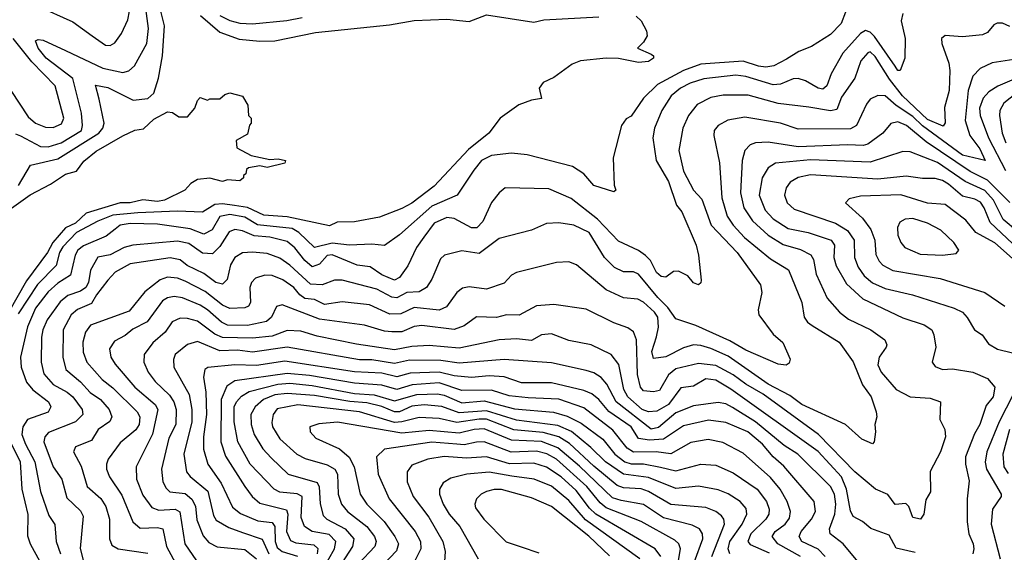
# Model space of a CAD drawing. Extents: x 1308313 to 1441400, y 959662 to 1036319.
# Tile 38 of 256: x 1342831 to 1346783, y 980941 to 983080. Entities that reach past the tile are written whole.
import ezdxf

# ---------------------------------------------------------------- set-up
doc = ezdxf.new("R2010")
doc.units = 0

msp = doc.modelspace()

# ---------------------------------------------------------------- linework, layer by layer
at = {"layer": '0CON10XD'}
for points in [[(1342901.1, 983135), (1343045, 983071.2), (1343121.5, 983015), (1343175, 982977.9), (1343195, 982976.2), (1343212.6, 982987.4), (1343240, 983025), (1343265, 983080), (1343285.5, 983185)], [(1342815, 982621.5), (1342835, 982614.1), (1342915, 982571.3), (1342945, 982569.7), (1342997.8, 982585), (1343079.3, 982635), (1343083.7, 982655), (1343079.5, 982705), (1343044, 982844), (1342937.8, 982925), (1342905.9, 982965), (1342894.3, 982995), (1342905, 983000), (1342925, 982997.1), (1343015, 982955.9), (1343165, 982885.8), (1343245, 982868.3), (1343269.1, 982875), (1343292.4, 982895), (1343340.9, 982985), (1343347.8, 983045), (1343335.1, 983145)], [(1342825.9, 982414.1), (1342875, 982495.7), (1342985, 982521.2), (1343149.5, 982625), (1343164.8, 982645), (1343170.9, 982665), (1343150.4, 982760.4), (1343135, 982817.1), (1343185, 982807.3), (1343286.5, 982756.5), (1343345, 982763.5), (1343369.7, 982785), (1343388.8, 982845), (1343404.1, 982935), (1343411.9, 983055), (1343382.7, 983175)], [(1346145, 983110), (1346128.1, 983065), (1346085, 983021.1), (1346008.3, 982971.7), (1345958.2, 982951.8), (1345908.6, 982921.4), (1345857.5, 982895), (1345825, 982890), (1345796.7, 982893.3), (1345735, 982914.1), (1345565, 982901.9), (1345495, 982876.6), (1345390.5, 982819.5), (1345334.8, 982765), (1345285, 982693.1), (1345265, 982681.9), (1345246.2, 982655), (1345212.9, 982525), (1345217.5, 982415), (1345223.8, 982395), (1345215, 982389.2), (1345135, 982414.4), (1345095, 982461.4), (1345050, 982490), (1344867.8, 982537.8), (1344805, 982544.7), (1344725, 982534.8), (1344685, 982514.2), (1344654.3, 982475.7), (1344586.7, 982375), (1344485, 982331.6), (1344355, 982216.4), (1344295, 982173.6), (1344245, 982178.9), (1344155, 982175.2), (1344085, 982183.3), (1344015, 982165.7), (1343952, 982225), (1343925, 982242.2), (1343786, 982256), (1343735, 982287), (1343675, 982297.8), (1343635, 982290), (1343603.7, 982236.3), (1343570.8, 982219.2), (1343515, 982239.9), (1343385, 982259.1), (1343275, 982261.4), (1343234.6, 982255), (1343215, 982238.8), (1343178.8, 982211.2), (1343087.9, 982172.1), (1343065, 982154.1), (1343053.4, 982135), (1343035.7, 982054.3), (1342985, 982022.3), (1342945, 981986.9), (1342895, 981921.3), (1342863, 981847), (1342834.8, 981725), (1342837.3, 981685), (1342858.5, 981625), (1342884.4, 981594.4), (1342947.5, 981545), (1342956.2, 981525), (1342945, 981504.1), (1342862.8, 981475), (1342843.4, 981445), (1342840, 981415), (1342854, 981375), (1342891.9, 981305), (1342915.2, 981185), (1342948.9, 981088.9), (1342972.7, 981052.7), (1342977.6, 980985), (1342994.6, 980934.6)], [(1346375.7, 983104.3), (1346368.2, 983075), (1346385.3, 983005), (1346383.3, 982925), (1346365, 982875.8), (1346355, 982875.6), (1346345, 982893.6), (1346262.4, 983012.4), (1346245, 983030.2), (1346225, 983037), (1346206.2, 983025), (1346134.8, 982945), (1346087.7, 982862.3), (1346070.7, 982815), (1346055, 982800.9), (1346035, 982804.8), (1345984.2, 982834.2), (1345955, 982844), (1345935, 982842.9), (1345885, 982821.2), (1345855, 982818.5), (1345745, 982852.2), (1345705, 982857.4), (1345576.9, 982843.1), (1345521.5, 982825), (1345483.2, 982805), (1345446.2, 982773.8), (1345408.1, 982715), (1345379.1, 982645), (1345371.6, 982605), (1345385.9, 982515), (1345435, 982430), (1345467.7, 982335), (1345488.6, 982308.6), (1345545.8, 982175), (1345555.4, 982135), (1345566.5, 982033.5), (1345565, 982023.3), (1345555, 982015.7), (1345535, 982022.9), (1345512.1, 982052.1), (1345475, 982070.6), (1345455, 982068.6), (1345425, 982045.8), (1345405, 982049.1), (1345387.3, 982065), (1345362.9, 982112.9), (1345343.2, 982133.3), (1345315, 982152.9), (1345235, 982190.4), (1345149.6, 982279.6), (1345045, 982362.3), (1344955, 982400.6), (1344780, 982405), (1344755.8, 982385), (1344725, 982345.7), (1344690.6, 982269.4), (1344666.3, 982243.7), (1344645, 982244.2), (1344575, 982282.3), (1344545, 982285.2), (1344495, 982262.7), (1344452.7, 982207.3), (1344424.3, 982165), (1344388.7, 982091.3), (1344355, 982044.6), (1344335, 982034.7), (1344285, 982055.2), (1344237.5, 982087.5), (1344185, 982094.2), (1344085, 982136.3), (1344065, 982133.6), (1344035, 982098.7), (1344005, 982087.9), (1343975, 982112.4), (1343935, 982163.4), (1343905, 982189.3), (1343835, 982207.4), (1343772.2, 982212.2), (1343725, 982232.6), (1343695, 982237.8), (1343671.5, 982228.5), (1343635, 982169.7), (1343605, 982140), (1343565, 982142), (1343510.7, 982180.7), (1343465, 982190.6), (1343285, 982174.4), (1343250.5, 982165), (1343195, 982136.1), (1343145, 982126.3), (1343115.1, 982074.9)], [(1343557.1, 983097.1), (1343635, 983029.4), (1343712.2, 983002.2), (1343795, 982994), (1343855.7, 982995.7), (1344018.1, 983028.1), (1344315, 983059.1), (1344415, 983076.9), (1344545, 983082.2), (1344635, 983072.5), (1344705, 983098.9), (1344895, 983070.4), (1344935, 983078.8), (1345155, 983091.3)], [(1345305, 983094), (1345326, 983075), (1345346.7, 983035), (1345348.8, 983015), (1345335, 982990), (1345310, 982965), (1345365, 982941.2), (1345374.4, 982935), (1345374.5, 982925), (1345355, 982911.9), (1345315, 982908.7), (1345235, 982924.3), (1345185, 982925.7), (1345082.5, 982915), (1345048, 982902), (1344975, 982847.5), (1344932.1, 982827.9), (1344916, 982805), (1344925.8, 982764.2), (1344885, 982757.1), (1344835, 982738.6), (1344759.4, 982685), (1344713.8, 982625), (1344631.9, 982558.1), (1344495, 982411.8), (1344405, 982343.9), (1344365, 982321.4), (1344275, 982286.6), (1344175, 982268.1), (1344105, 982266.9), (1344075, 982252.1), (1343905, 982288.6), (1343811.4, 982295), (1343745.5, 982325.5), (1343693.5, 982333.5), (1343645, 982340.4), (1343615, 982338.1), (1343565, 982307.7), (1343465, 982311.3), (1343305.1, 982305.1), (1343205, 982294.5), (1343145, 982270.5), (1343059.8, 982225), (1343005, 982168), (1342991.1, 982145), (1342977.4, 982092.6), (1342903.1, 982016.9), (1342825, 981899.3)], [(1343635, 983097.2), (1343675, 983077.3), (1343715, 983066.6), (1343765, 983063.8), (1343903, 983077), (1343965, 983088.9)], [(1346805, 983052.7), (1346775.6, 983065.6), (1346753.5, 983066.5), (1346740.4, 983059.6), (1346715, 983028.1), (1346695, 983018.8), (1346615, 983010.8), (1346545, 983016.2), (1346530, 983005), (1346531.5, 982985), (1346560.6, 982905), (1346564.1, 982875.9), (1346560.8, 982795), (1346542.7, 982727.3), (1346544.7, 982665.3), (1346537.4, 982652.6), (1346475, 982678.7), (1346374.4, 982774.4), (1346321.4, 982841.4), (1346265, 982931.8), (1346245, 982950.8), (1346235, 982947.5), (1346207.5, 982915), (1346182.5, 982845), (1346129.5, 982769.5), (1346111.2, 982718.8), (1346085.8, 982714.2), (1345998.3, 982728.3)], [(1342795.2, 982795.2), (1342865, 982690.3), (1342895, 982664.8), (1342935, 982648.9), (1342965, 982646.6), (1342998.6, 982661.4), (1343008.7, 982685), (1342973.2, 982815), (1342880.6, 982910.6), (1342805.5, 983005)], [(1346856.2, 982925), (1346733.9, 982906.1), (1346686.1, 982883.9), (1346656.5, 982853.5), (1346637.2, 982795), (1346625.4, 982675.4), (1346644, 982615), (1346685, 982561), (1346705.6, 982514.4), (1346615, 982536), (1346453.7, 982653.7), (1346415, 982690.7), (1346348.5, 982735), (1346305, 982773.6), (1346274.8, 982775.2), (1346245, 982761.2), (1346229.4, 982740.6), (1346188.9, 982655), (1346165, 982641.6), (1345955, 982639.8), (1345885, 982663.9), (1345742, 982688), (1345673.8, 982676.2), (1345635, 982655.5), (1345618.2, 982635), (1345616.8, 982615), (1345640.1, 982505), (1345648.5, 982365), (1345670.9, 982290.9), (1345694.3, 982255), (1345740.3, 982205), (1345845, 982120.2), (1345916.7, 982075), (1345970.7, 981945), (1345979.6, 981885), (1345992.9, 981865), (1346011.6, 981851.6), (1346120, 981785), (1346176.5, 981706.5), (1346213.5, 981613.5), (1346248.2, 981565), (1346268.6, 981505), (1346270.8, 981485), (1346262.5, 981455), (1346266, 981425), (1346260, 981385), (1346253.6, 981376.4), (1346211.5, 981395), (1346145, 981454.4), (1345970.7, 981535), (1345921.5, 981571.5), (1345835, 981617.1), (1345675, 981728.5), (1345605, 981759.4), (1345565, 981772.3), (1345535, 981774.4), (1345495, 981761.9), (1345425, 981726.4), (1345375, 981719.1), (1345367.7, 981747.7), (1345387.1, 981807.1), (1345394.3, 981845), (1345392.1, 981885), (1345378.9, 981905), (1345335, 981945.3), (1345312.5, 981957.5), (1345255, 981963.1), (1345185, 981995.9), (1345065.3, 982095.3), (1345035, 982107.5), (1344985, 982105.4), (1344825, 982065.3), (1344805, 982053.5), (1344775, 982022.1), (1344705, 981997.5), (1344635, 982006.9), (1344608.2, 982001.7), (1344585, 981984.5), (1344543.6, 981926.4), (1344515, 981914), (1344415, 981924.8), (1344360.6, 981899.4), (1344317.1, 981897.1), (1344235, 981934.8), (1344125, 981946.7), (1344055, 981936.3), (1344015, 981956.7), (1343975, 981961), (1343955.3, 981975.3), (1343931.4, 982005), (1343887.5, 982035), (1343845, 982052.5), (1343815, 982053.6), (1343778.2, 982041.7), (1343762, 982025), (1343755.3, 982004.7), (1343758.1, 981945), (1343749.9, 981930.1), (1343735, 981922.7), (1343675, 981920.2), (1343645, 981933.2), (1343575, 981988.7), (1343495, 982030.7), (1343465, 982042.3), (1343425, 982046.8), (1343394.9, 982035.1), (1343333.3, 981986.7), (1343271, 981909), (1343115, 981852.9), (1343095, 981825.6), (1343085.2, 981785), (1343086.6, 981745), (1343100.2, 981705), (1343162.1, 981635), (1343205, 981601.3), (1343303.1, 981505), (1343313.5, 981485), (1343310.2, 981455), (1343297, 981433), (1343235, 981381.3), (1343186.6, 981315), (1343179.2, 981295), (1343180.3, 981275), (1343191.8, 981245), (1343240.8, 981170.8), (1343285, 981063.5), (1343315, 981038.9), (1343385, 981041.1), (1343405.2, 981035.2), (1343419.8, 980965), (1343473.5, 980865)], [(1346869.1, 982860.9), (1346756.7, 982813.3), (1346720.3, 982789.7), (1346698.1, 982765), (1346683.7, 982725), (1346686.2, 982695), (1346719.3, 982605), (1346786.9, 982475)], [(1342703.3, 982256.7), (1342873.8, 982376.2), (1342955, 982419.2), (1343015, 982459.5), (1343058.7, 982471.3), (1343088.3, 982511.7), (1343138.3, 982551.7), (1343245, 982613.9), (1343293.4, 982636.6), (1343327.6, 982642.4), (1343369.6, 982680.4), (1343425, 982709.5), (1343445, 982706.7), (1343469.8, 982689.8), (1343505, 982690.4), (1343534.5, 982725), (1343544.6, 982755), (1343555, 982766.9), (1343585, 982756.7), (1343595, 982762.5), (1343635, 982762.5), (1343655, 982780), (1343675, 982786.7), (1343725, 982772.5), (1343747, 982737), (1343750, 982695), (1343760, 982685), (1343760, 982665), (1343753, 982657), (1343745, 982620), (1343700, 982595), (1343702.5, 982565), (1343760, 982535), (1343835, 982519.2), (1343868.3, 982521.7), (1343897.5, 982515), (1343895.5, 982504.5), (1343825, 982486.2), (1343795, 982493.3), (1343750, 982485), (1343741.7, 982478.3), (1343738.3, 982461.7), (1343730, 982455), (1343730, 982445), (1343715, 982433.3), (1343665, 982437.5), (1343645, 982430), (1343593.9, 982443.9), (1343545, 982438.8), (1343518.3, 982421.7), (1343493.8, 982395), (1343412, 982355), (1343385, 982350.5), (1343325, 982356.6), (1343275, 982345.2), (1343235, 982344.4), (1343097.5, 982302.5), (1343055, 982263.5), (1343015.5, 982244.5), (1342964.5, 982185.5), (1342942.8, 982145), (1342858, 982032), (1342752.3, 981845)], [(1346850.3, 982799.7), (1346781.2, 982745), (1346765.2, 982715), (1346763.5, 982695), (1346773.6, 982625), (1346788.2, 982585)], [(1345998.3, 982728.3), (1345875, 982743.4), (1345755, 982777.3), (1345655, 982777.4), (1345605, 982767.5), (1345550.3, 982739.7), (1345514.7, 982695), (1345491.9, 982645), (1345476.5, 982555), (1345495, 982472.1), (1345535, 982395.4), (1345569.1, 982359.1), (1345605.7, 982255), (1345710.9, 982145), (1345804.8, 982014.8), (1345809.8, 981985), (1345794.5, 981915), (1345797.1, 981895), (1345855, 981817.3), (1345893.6, 981783.6), (1345922.7, 981717.3), (1345919.3, 981700.7), (1345907.3, 981692.7), (1345875, 981697.1), (1345745, 981753.4), (1345681.1, 981791.1), (1345545, 981852.4), (1345465, 981878.9), (1345432.7, 981925), (1345391.6, 981965), (1345315, 982058.4), (1345295, 982067.1), (1345255, 982067.4), (1345218.2, 982085), (1345177.9, 982125), (1345117.2, 982225), (1345055, 982255.3), (1344995.4, 982264.6), (1344945, 982261.5), (1344885.3, 982234.7), (1344755, 982201.3), (1344675, 982141.3), (1344605, 982152.1), (1344536, 982135), (1344520.4, 982119.6), (1344485, 982038.1), (1344463.6, 982005), (1344435, 981987.5), (1344385, 981984.8), (1344345, 981962.9), (1344325, 981966.4), (1344265, 981998.2), (1344125, 982033.7), (1344095, 982033.5), (1344044.8, 982015.2), (1343998, 982018), (1343915, 982094.4), (1343875, 982122.4), (1343825, 982140.5), (1343765, 982147), (1343725, 982144.2), (1343695, 982125.4), (1343677, 982095), (1343663.9, 982036.1), (1343645, 982018.4), (1343618.9, 982025), (1343570.6, 982060.6), (1343503.6, 982093.6), (1343475, 982115.2), (1343435, 982124), (1343275, 982099.9), (1343214, 982066), (1343185, 982033.5), (1343139.2, 981975), (1343119.9, 981940.1), (1343063.8, 981916.2), (1343038.4, 981895), (1343005.2, 981834.8), (1343004.4, 981724.4), (1343016.8, 981675), (1343075, 981626.5), (1343113.7, 981583.7), (1343156.1, 981555), (1343191, 981515), (1343201.6, 981485), (1343193.4, 981466.6), (1343146.4, 981435), (1343119.3, 981390.7), (1343054.8, 981365.2), (1343047.1, 981345), (1343077.4, 981287.4), (1343102.5, 981205), (1343156.9, 981156.9), (1343177.1, 981125), (1343191.3, 981075), (1343192.2, 980995), (1343200.5, 980970.5), (1343226.2, 980955), (1343345, 980937.3)], [(1346805, 982345.7), (1346715, 982435.4), (1346645, 982470), (1346469.3, 982589.3), (1346390, 982655), (1346355, 982670), (1346326.7, 982663.3), (1346294.6, 982625), (1346235, 982580.4), (1346215.8, 982574.2), (1346155, 982578.1), (1345955, 982569.5), (1345835, 982588.7), (1345784.8, 982585.2), (1345763, 982577), (1345740.8, 982555), (1345731.1, 982515), (1345723.8, 982385), (1345737.1, 982325), (1345772.4, 982272.4), (1345835, 982214.4), (1345895, 982177.3), (1345965, 982157), (1346006.2, 982136.2), (1346017.1, 982117.1), (1346028.2, 982058.2), (1346071.7, 981961.7), (1346121.8, 981905), (1346157.9, 981877.9), (1346246.5, 981835), (1346303.6, 981795), (1346311.1, 981775), (1346308.6, 981765), (1346280.6, 981725), (1346274.8, 981694.8), (1346288.9, 981665), (1346348.2, 981595), (1346405, 981565.8), (1346485, 981560.3), (1346527.1, 981545), (1346523.5, 981475), (1346544.4, 981434.4), (1346546.4, 981405), (1346526.5, 981345), (1346484.6, 981265.4), (1346485.9, 981184.1), (1346467.9, 981152.1), (1346459.6, 981095), (1346446.2, 981073.8), (1346415, 981080.5), (1346398.9, 981125), (1346387.2, 981137.2), (1346345, 981133.2), (1346315, 981173.3), (1346265.8, 981195), (1346182.9, 981265), (1346037.5, 981415), (1345815, 981575.7), (1345745, 981616.7), (1345695, 981654.3), (1345625, 981691), (1345555, 981699.8), (1345465, 981677.5), (1345435.5, 981654.5), (1345399.1, 981590.9), (1345375, 981585.3), (1345335, 981589.1), (1345322.4, 981605), (1345310, 981655), (1345306.8, 981795), (1345295, 981826.5), (1345272.2, 981842.2), (1345215, 981862.4), (1345105, 981918.2), (1344975, 981935.9), (1344905, 981931.3), (1344836.2, 981893.8), (1344785, 981894.7), (1344745, 981884.7), (1344665, 981887.3), (1344615, 981850.5), (1344575, 981836.5), (1344445, 981852.3), (1344415, 981847.4), (1344365, 981827.2), (1344325, 981826), (1344295, 981829), (1344215, 981853.3), (1344035, 981877.5), (1343885, 981935.3), (1343862.2, 981927.8), (1343841.6, 981885), (1343822.1, 981867.9), (1343745, 981852.1), (1343665, 981854), (1343640.7, 981865), (1343585.2, 981915), (1343555, 981933.5), (1343485, 981962.6), (1343451.2, 981968.8), (1343425, 981963.2), (1343405, 981950.7), (1343343.2, 981866.8), (1343285, 981838), (1343255, 981812.4), (1343211.4, 981788.6), (1343191.4, 981758.6), (1343196.9, 981725), (1343215, 981696.2), (1343293.2, 981605), (1343375.1, 981535.1), (1343385.7, 981515), (1343364.6, 981415.4), (1343299.4, 981285), (1343300.2, 981235), (1343325, 981170.9), (1343361.2, 981121.2), (1343390.2, 981110.2), (1343455, 981114.8), (1343474.1, 981104.1), (1343494.2, 980975), (1343555, 980886.2)], [(1346835, 982229.5), (1346778.3, 982278.3), (1346738.9, 982355), (1346705, 982394.6), (1346625, 982430.7), (1346515, 982505.9), (1346405, 982548.9), (1346375, 982550.6), (1346245, 982508), (1346005, 982517), (1345865, 982504.3), (1345834.5, 982485.5), (1345810.4, 982445), (1345798.7, 982375), (1345823.1, 982315), (1345855, 982280.6), (1345915, 982242.2), (1345995, 982225.8), (1346087.8, 982195), (1346100.7, 982175), (1346098.8, 982125), (1346108.5, 982091.5), (1346149.1, 982019.1), (1346215, 981958.8), (1346375, 981882.5), (1346460.8, 981855), (1346491.9, 981835), (1346500.5, 981815), (1346507.5, 981765), (1346493.1, 981705), (1346505, 981687.5), (1346535, 981675.5), (1346575, 981678), (1346656, 981665), (1346715, 981638.9), (1346744.5, 981605), (1346737.5, 981565), (1346709.5, 981530.5), (1346684.3, 981455), (1346663.1, 981416.9), (1346627.3, 981325), (1346626.5, 981295), (1346641.8, 981228.2), (1346633.8, 981156.2), (1346633.6, 981063.6), (1346640.4, 981015), (1346658.2, 980975), (1346660.6, 980955), (1346656.2, 980935)], [(1346815, 982180.9), (1346726, 982265), (1346702.4, 982325), (1346686.8, 982346.8), (1346665, 982359.5), (1346615, 982371), (1346559, 982419), (1346535, 982434.1), (1346505, 982442.6), (1346455, 982441.7), (1346388.3, 982451.7), (1346275, 982439.7), (1346005, 982457), (1345955, 982445.7), (1345922.9, 982427.1), (1345906.7, 982405), (1345900.7, 982375), (1345910.8, 982345), (1345938.7, 982318.7), (1346105, 982262.6), (1346153.6, 982233.6), (1346180.8, 982195), (1346181.7, 982125), (1346195.7, 982085.7), (1346220.9, 982050.9), (1346253.9, 982023.9), (1346305, 982000.4), (1346414.2, 981975), (1346581.6, 981921.6), (1346614.5, 981905), (1346634.2, 981884.2), (1346663.3, 981835), (1346694, 981814), (1346718.7, 981778.7), (1346755, 981756.8), (1346815, 981742.3)], [(1346839.8, 982099.8), (1346745, 982184), (1346668.6, 982225), (1346628.4, 982275), (1346545, 982337.5), (1346475, 982343.9), (1346366.9, 982376.9), (1346205, 982370.8), (1346160, 982360), (1346145.8, 982345), (1346213.2, 982283.2), (1346247.5, 982237.5), (1346262.7, 982195), (1346267.6, 982137.6), (1346280.7, 982110.7), (1346295, 982094.1), (1346335, 982073), (1346525, 982040.5), (1346704.3, 981984.3), (1346785, 981930)], [(1346535, 982134.1), (1346588.9, 982141.1), (1346600, 982155), (1346580.5, 982185), (1346527.3, 982235), (1346475, 982262.6), (1346415, 982281.1), (1346385, 982279.6), (1346363.1, 982266.9), (1346354.7, 982245), (1346355.4, 982215), (1346367.1, 982185), (1346383.3, 982165), (1346445, 982138.8), (1346535, 982134.1)], [(1343115.1, 982074.9), (1343107.2, 982025), (1343097.3, 982005), (1343075, 981989.8), (1343025, 981972.4), (1342993.5, 981946.5), (1342942.2, 981875), (1342924.1, 981835), (1342918.4, 981805), (1342917.8, 981705), (1342927.9, 981657.9), (1342965.4, 981615.4), (1343022.2, 981585), (1343045, 981565.8), (1343082.4, 981515), (1343084.7, 981495), (1343054.8, 981465.2), (1342947.5, 981422.5), (1342931.9, 981405), (1342927.7, 981385), (1342965.2, 981285.2), (1342999.8, 981235), (1343020.5, 981160.5), (1343075, 981107.7), (1343086.1, 981086.1), (1343073.8, 980956.2), (1343087.6, 980905)], [(1346425, 980940.8), (1346348.3, 980958.3), (1346320.3, 981010.3), (1346246.6, 981036.6), (1346213.3, 981065), (1346175.5, 981085), (1346165, 981107.5), (1346149.9, 981195), (1346128.8, 981245), (1346035, 981346.2), (1345685, 981595.9), (1345625, 981632), (1345585, 981637.6), (1345535, 981608.9), (1345485, 981601.6), (1345434.6, 981535.4), (1345387.7, 981507.7), (1345355, 981506), (1345329.5, 981515), (1345271.5, 981565), (1345255.5, 981595), (1345235.9, 981695.9), (1345205, 981736), (1345125, 981774.7), (1345035, 981791.6), (1344965, 981818), (1344925.9, 981814.1), (1344885, 981791.2), (1344825, 981799.1), (1344755, 981794.4), (1344595, 981761), (1344475, 981771.2), (1344405, 981767.3), (1344334.8, 981754.8), (1344183.4, 981776.6), (1344025, 981808.8), (1343959.7, 981829.7), (1343905, 981832.5), (1343845, 981809.2), (1343765, 981800.9), (1343645, 981804.3), (1343615, 981817), (1343545, 981869.5), (1343505, 981880.7), (1343475, 981881.6), (1343443.1, 981866.9), (1343415, 981825.4), (1343365, 981782.7), (1343330.9, 981735), (1343329.2, 981705), (1343347.3, 981665), (1343375, 981627.6), (1343432.7, 981572.7), (1343450.2, 981545), (1343458.6, 981515), (1343457.3, 981455), (1343430.1, 981399.9), (1343400.2, 981275), (1343405.3, 981225), (1343419, 981199), (1343434.5, 981184.5), (1343495, 981176.9), (1343521.6, 981155), (1343536.7, 981126.7), (1343542, 981072), (1343567, 981007), (1343590.1, 980980.1), (1343623.8, 980963.8), (1343735, 980952.5), (1343781, 980915)], [(1346194.4, 980905), (1346135.5, 980975.5), (1346083.3, 981015), (1346081.1, 981035), (1346102.6, 981095), (1346107.1, 981135), (1346101.7, 981175), (1346085.5, 981205.5), (1345954.2, 981335), (1345899.7, 981369.7), (1345784.5, 981465.5), (1345692.5, 981522.5), (1345665, 981537), (1345635, 981543), (1345535, 981529.8), (1345465, 981501.6), (1345395, 981442), (1345365, 981435.8), (1345224.8, 981545), (1345187, 981617), (1345165, 981643.7), (1345135, 981662.6), (1345105, 981671.9), (1344965, 981702.4), (1344775, 981716), (1344595, 981700.7), (1344521.7, 981711.7), (1344395, 981713), (1344335, 981699.1), (1344245, 981714.4), (1344195.6, 981714.4), (1343905.2, 981765.2), (1343765, 981745.1), (1343705, 981752.5), (1343635, 981750.4), (1343545, 981788.1), (1343505, 981776.4), (1343455.9, 981735), (1343448.4, 981715), (1343449.7, 981685), (1343511.9, 981575), (1343522.1, 981515), (1343521.7, 981465), (1343490.2, 981335), (1343501.1, 981265), (1343515.4, 981245.4), (1343586.4, 981186.4), (1343608.5, 981088.5), (1343619.9, 981069.9), (1343671, 981041), (1343725, 981021.4), (1343804.8, 980994.8), (1343831.1, 980935)], [(1346063.4, 980925), (1346035, 980953.7), (1345970, 980985), (1345959.7, 981005), (1345967.3, 981025), (1346008.6, 981075), (1346024.7, 981105), (1346020, 981145), (1345897.7, 981287.7), (1345855, 981324.8), (1345812.5, 981375), (1345752.8, 981425), (1345665, 981462.9), (1345595, 981472.5), (1345495, 981449.2), (1345415.4, 981395), (1345359, 981391), (1345315, 981398.1), (1345285.8, 981445.8), (1345195, 981507.4), (1345155, 981555.2), (1345127.3, 981577.3), (1345095, 981591.4), (1344965, 981622.4), (1344845, 981622.2), (1344775, 981646.6), (1344715, 981649.7), (1344645, 981643.8), (1344575, 981650), (1344515, 981665.3), (1344398.8, 981661.2), (1344345, 981646.2), (1344285, 981660.7), (1344175, 981665.8), (1343895, 981708.2), (1343781.9, 981691.9), (1343695, 981693.6), (1343586.4, 981683.6), (1343573.9, 981675), (1343568.4, 981645), (1343578.2, 981585), (1343581.2, 981495), (1343568.5, 981405), (1343568.8, 981355), (1343586.8, 981295), (1343639.3, 981219.3), (1343685, 981122.5), (1343716.8, 981096.8), (1343787.6, 981067.6), (1343845, 981061), (1343855.3, 981045.3), (1343856.9, 980985), (1343865, 980960.6), (1343885, 980944.9), (1343946, 980926)], [(1345965.3, 980925), (1345873.8, 980975), (1345851.1, 981005), (1345863.6, 981025), (1345903.2, 981055), (1345921, 981079), (1345925.2, 981105), (1345911.7, 981145), (1345883, 981195), (1345845, 981242.3), (1345735, 981339.2), (1345652.5, 981382.5), (1345594.8, 981394.8), (1345525, 981382.9), (1345445, 981336.9), (1345385, 981345.1), (1345295, 981343.8), (1345269.3, 981359.3), (1345211.7, 981431.7), (1345095, 981521), (1344995, 981556), (1344871.3, 981561.3), (1344795, 981569.9), (1344725, 981592.9), (1344605, 981591.5), (1344515, 981622.1), (1344406.5, 981613.5), (1344344.7, 981594.7), (1344285, 981612.4), (1344175, 981621.1), (1343995, 981651.8), (1343905, 981660), (1343695, 981629.5), (1343662.1, 981607.9), (1343639.2, 981555), (1343638.9, 981385), (1343657, 981327), (1343735, 981205.4), (1343763.8, 981165), (1343795, 981138.5), (1343902.1, 981112.1), (1343907.2, 981095), (1343901.4, 981025), (1343918.6, 980988.6), (1343939.5, 980979.5), (1344011.6, 980971.6), (1344027.2, 980957.2), (1344024.5, 980935)], [(1344026.9, 980835), (1344094.5, 980955), (1344099.7, 980985), (1344072.6, 981012.6), (1344004.9, 981024.9), (1343974.9, 981044.9), (1343961.4, 981081.4), (1343964.7, 981165), (1343945, 981175.8), (1343875, 981182.3), (1343852.9, 981195), (1343756.5, 981295), (1343706.6, 981385), (1343692.5, 981465), (1343692.5, 981525), (1343701.5, 981545), (1343721.8, 981568.2), (1343752.7, 981587.3), (1343866.8, 981616.8), (1343915, 981619.9), (1344005, 981611.7), (1344175, 981579.5), (1344254.3, 981574.3), (1344335, 981549.7), (1344425, 981574.5), (1344508.1, 981578.1), (1344535, 981572.7), (1344605, 981541.2), (1344695, 981549.5), (1344817.6, 981517.6), (1344974.1, 981504.1), (1345028.2, 981488.2), (1345085, 981460.3), (1345171, 981395), (1345219.5, 981335), (1345260.2, 981305), (1345285, 981296.5), (1345335, 981297.1), (1345403.1, 981283.1), (1345465, 981269.1), (1345565, 981295.2), (1345625, 981290.9), (1345695, 981260.2), (1345790.3, 981195), (1345827.7, 981145), (1345838.5, 981115), (1345837.7, 981095), (1345826.1, 981075), (1345765, 981016.1), (1345753.4, 980985), (1345762.7, 980972.7), (1345839.5, 980939.5)], [(1345681.1, 980935), (1345673.9, 980955), (1345681.7, 980985), (1345730.5, 981055), (1345750, 981095), (1345746.6, 981116.6), (1345723.2, 981145), (1345675, 981176.1), (1345635, 981191.6), (1345555, 981206.8), (1345465, 981197.8), (1345355, 981241.8), (1345255.1, 981255.1), (1345182.4, 981305), (1345122.8, 981362.8), (1345046.3, 981426.3), (1344990.7, 981450.7), (1344825, 981472.1), (1344705, 981510), (1344595, 981502), (1344525, 981527.2), (1344454.1, 981534.1), (1344405, 981527.8), (1344355, 981505.1), (1344335, 981504.9), (1344285, 981526.6), (1344225, 981541.2), (1344156.3, 981546.3), (1344015, 981570.5), (1343905, 981578.4), (1343855, 981573.2), (1343809.7, 981555), (1343775.7, 981525), (1343759.1, 981495), (1343759.8, 981455), (1343772.4, 981415), (1343806.8, 981356.8), (1343840.6, 981320.6), (1343909.1, 981255), (1344025, 981221.1), (1344033.7, 981203.7), (1344036.6, 981136.6), (1344049.2, 981089.2), (1344064, 981075), (1344137.1, 981035), (1344172, 980995), (1344167.3, 980965), (1344095.7, 980855)], [(1346818.7, 981575), (1346762.2, 981465), (1346712.4, 981345), (1346706.2, 981303.8), (1346711.4, 981275), (1346770.4, 981175), (1346770, 981165), (1346735.7, 981115), (1346730.2, 981055), (1346765.5, 980915.5)], [(1345608.7, 980925), (1345659.6, 981055), (1345657.7, 981075), (1345648.4, 981088.4), (1345625, 981105.7), (1345585, 981120.8), (1345445, 981133.5), (1345355, 981184.9), (1345325, 981195.7), (1345255, 981200.3), (1345229.3, 981209.3), (1345135, 981286.6), (1345037.6, 981377.6), (1344994.5, 981404.5), (1344932.2, 981422.2), (1344815, 981432.8), (1344705, 981475.4), (1344675, 981476.1), (1344585, 981462), (1344515, 981478.3), (1344435, 981483.2), (1344365.3, 981464.7), (1344335, 981463.2), (1344195, 981506), (1343946.9, 981533.1), (1343865, 981516.8), (1343848, 981495), (1343843, 981463), (1343846.3, 981445), (1343875, 981397.3), (1343943.9, 981335), (1343977.6, 981317.6), (1344065, 981292.9), (1344095.4, 981275.4), (1344106.3, 981255), (1344109.6, 981175), (1344123.2, 981135), (1344147.1, 981105), (1344225, 981045.2), (1344255.6, 981005), (1344261.3, 980985), (1344256.8, 980965), (1344191.6, 980895)], [(1345538.8, 980905), (1345572.5, 980995), (1345572.1, 981015), (1345559.6, 981035), (1345530.1, 981050.1), (1345415, 981079.4), (1345335, 981133.9), (1345245, 981149), (1345210.7, 981160.7), (1345077.6, 981287.6), (1344991, 981361), (1344925, 981385.7), (1344805, 981391.2), (1344695, 981437.8), (1344655, 981434.9), (1344595, 981419.9), (1344475, 981430.3), (1344365, 981419.1), (1344106.2, 981463.8), (1344032.3, 981457.7), (1343996.2, 981445), (1343996.9, 981425), (1344019.4, 981399.4), (1344115, 981356.3), (1344154, 981324), (1344174, 981285), (1344198.1, 981175), (1344224.7, 981135), (1344294.6, 981064.6), (1344336.5, 981005), (1344351.9, 980975), (1344342.9, 980947.1), (1344289.5, 980890.5)], [(1346803.3, 981435), (1346777.2, 981335), (1346780.3, 981285), (1346797.5, 981257.5)], [(1342798.3, 981375), (1342833, 981305), (1342839.4, 981195), (1342863.5, 981093.5), (1342862.6, 981007.4), (1342873.3, 980975), (1342912.7, 980905), (1342935.7, 980765), (1342964, 980675), (1342955, 980660), (1342905, 980666), (1342845, 980704), (1342795, 980704)], [(1345471.6, 980885), (1345483, 980955), (1345475.9, 980975), (1345460.5, 980990.5), (1345324.9, 981064.9), (1345185, 981119.3), (1345160.2, 981140.2), (1345107.4, 981205), (1344985, 981315.4), (1344946.3, 981336.3), (1344905, 981347.5), (1344803.5, 981343.5), (1344695, 981384.3), (1344665, 981384.2), (1344615, 981373.3), (1344585.1, 981375.1), (1344485, 981383.8), (1344294.8, 981355.2), (1344263.1, 981325), (1344269.5, 981255), (1344314.3, 981155.7), (1344417.9, 981025), (1344440, 980985), (1344440.7, 980955), (1344401.4, 980875)], [(1345404, 980924), (1345381.1, 980955), (1345143.4, 981095), (1345118.2, 981118.2), (1345065, 981189.4), (1345004.5, 981245), (1344945, 981283), (1344895, 981299), (1344796.8, 981296.8), (1344705, 981324.2), (1344625, 981319.6), (1344535, 981326.2), (1344468.6, 981315), (1344405, 981291.5), (1344386.7, 981265), (1344386.8, 981225)], [(1345320.3, 980915), (1345102.3, 981072.3), (1345035, 981150), (1344965, 981207.6), (1344895.7, 981235), (1344806.7, 981246.7), (1344715, 981262.8), (1344625.2, 981254.8), (1344561, 981239), (1344530.1, 981219.9), (1344515.4, 981195), (1344515.9, 981175), (1344530.2, 981135), (1344555, 981094.6), (1344597.3, 981045), (1344670.8, 980915)], [(1344386.8, 981225), (1344409.7, 981165), (1344472.7, 981082.7), (1344530, 980985), (1344538.9, 980945), (1344535.3, 980885)], [(1345197.6, 980927.6), (1345115.8, 981005.8), (1344965, 981125.6), (1344885, 981160.2), (1344765, 981193.5), (1344735, 981193.8), (1344705, 981185.9), (1344683.6, 981175), (1344664.3, 981155.7), (1344657.7, 981135), (1344660.1, 981120.1), (1344694.6, 981075), (1344783.1, 980983.1), (1344843.3, 980963.3), (1344915, 980939.4)]]:
    msp.add_lwpolyline(points, dxfattribs=at)

doc.saveas('drawing.dxf')
